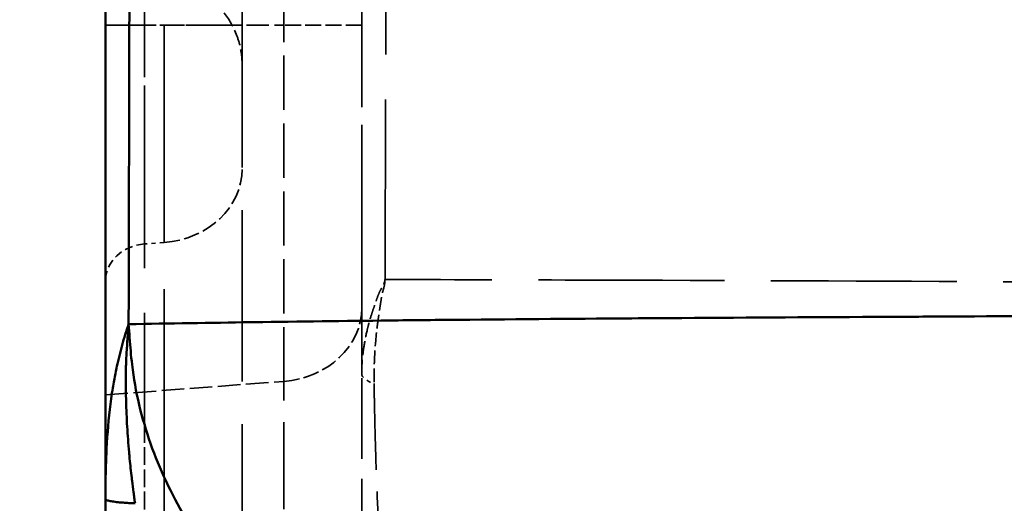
# Model space of a CAD drawing. Header units: millimetres. Extents: x 3278 to 6066, y 2420 to 4375.
# Tile 250 of 256: x 5336 to 5359, y 3360 to 3371. Entities that reach past the tile are written whole.
import ezdxf

# ---------------------------------------------------------------- set-up
doc = ezdxf.new("R2010")
doc.units = ezdxf.units.MM
doc.linetypes.add('DASHED', pattern=[0.2067, 0.1654, -0.0413])
for name, color, linetype, lineweight in [('AM_5', 3, 'Continuous', 25), ('Sichtbare Kanten(DIN)', 7, 'Continuous', 50), ('Sichtbare tangentiale Kanten(DIN)', 7, 'Continuous', 50), ('Verdeckte Kanten(DIN)', 7, 'DASHED', 35), ('Verdeckte tangentiale Kanten(DIN)', 7, 'DASHED', 35)]:
    doc.layers.add(name, color=color, linetype=linetype, lineweight=lineweight)
doc.styles.get("Standard").update_dxf_attribs({"font": 'ISOCP.SHX'})
doc.dimstyles.new('Standard$0', dxfattribs={"dimtxt": 0.18, "dimasz": 0.18, "dimexe": 0.18, "dimexo": 0.0625, "dimgap": 0.09, "dimtad": 0, "dimtih": 1, "dimtoh": 1, "dimdec": 4, "dimzin": 0, "dimdsep": 46, "dimtxsty": 'STANDARD', "dimcen": 0.09, "dimadec": 0, "dimazin": 0, "dimtfac": 1, "dimtdec": 4, "dimtofl": 0, "dimtmove": 0, "dimatfit": 3, "dimfxl": 1, "dimtolj": 1, "dimtzin": 0, "dimarcsym": 0})

# ---------------------------------------------------------------- blocks, each defined once
blk = doc.blocks.new('*D33')
at = {"layer": 'AM_5', "color": 0, "lineweight": -2, "transparency": 16777216}
for p, q in [((5338.341, 4235.228), (5308.192, 4235.228)), ((5308.372, 4233.428), (5308.372, 3736.745)), ((5308.372, 3212.967), (5308.372, 3709.65)), ((5338.341, 3211.167), (5308.192, 3211.167))]:
    blk.add_line(p, q, dxfattribs=at)
at = {"layer": 'AM_5', "color": 0, "transparency": 16777216}
for points in [[(5308.072, 4233.428), (5308.672, 4233.428), (5308.372, 4235.228)], [(5308.072, 3212.967), (5308.672, 3212.967), (5308.372, 3211.167)]]:
    blk.add_solid(points, dxfattribs=at)
at = {"layer": 'Defpoints', "color": 0, "transparency": 16777216}
for p in [(5338.404, 4235.228), (5308.372, 3211.167), (5338.404, 3211.167)]:
    blk.add_point(p, dxfattribs=at)
at = {"layer": 'AM_5', "color": 0, "transparency": 16777216, "insert": (5308.372, 3723.198), "char_height": 10, "attachment_point": 5, "rotation": 90}
blk.add_mtext('\\A1;102,5', dxfattribs=at)

msp = doc.modelspace()

# ---------------------------------------------------------------- linework, layer by layer
at = {"layer": 'Sichtbare Kanten(DIN)'}
for points, knots in [([(5338.404, 3359.903), (5338.404, 3362.685), (5338.404, 3365.467), (5338.404, 3368.249), (5338.404, 3369.574), (5338.404, 3370.9), (5338.404, 3372.225), (5338.404, 3372.711), (5338.404, 3373.197), (5338.404, 3373.683), (5338.404, 3374.523), (5338.404, 3375.362), (5338.404, 3376.201), (5338.404, 3377.526), (5338.404, 3378.851), (5338.404, 3380.176), (5338.404, 3381.502), (5338.404, 3382.827), (5338.404, 3384.152), (5338.404, 3385.267), (5338.404, 3386.382), (5338.404, 3387.497), (5338.404, 3387.707), (5338.404, 3387.917), (5338.404, 3388.128), (5338.404, 3389.453), (5338.404, 3390.778), (5338.404, 3392.103), (5338.404, 3396.017), (5338.404, 3399.931), (5338.404, 3403.844), (5338.404, 3405.149), (5338.404, 3406.453), (5338.404, 3407.758), (5338.404, 3409.063), (5338.404, 3410.367), (5338.404, 3411.672), (5338.404, 3412.822), (5338.404, 3413.973), (5338.404, 3415.123), (5338.404, 3415.277), (5338.404, 3415.431), (5338.404, 3415.585), (5338.404, 3416.89), (5338.404, 3418.194), (5338.404, 3419.499), (5338.404, 3426.022), (5338.404, 3432.544), (5338.404, 3439.067), (5338.404, 3440.295), (5338.404, 3441.522), (5338.404, 3442.75), (5338.404, 3442.827), (5338.404, 3442.904), (5338.404, 3442.981), (5338.404, 3444.285), (5338.404, 3445.59), (5338.404, 3446.894), (5338.404, 3448.199), (5338.404, 3449.504), (5338.404, 3450.808), (5338.404, 3452.113), (5338.404, 3453.417), (5338.404, 3454.722), (5338.404, 3456.026), (5338.404, 3457.331), (5338.404, 3458.635), (5338.404, 3459.94), (5338.404, 3461.244), (5338.404, 3462.549), (5338.404, 3463.854), (5338.404, 3465.158), (5338.404, 3466.463), (5338.404, 3467.767), (5338.404, 3469.072), (5338.404, 3470.376)], [14.025171, 14.025171, 14.025171, 14.025171, 22.371216, 22.371216, 22.371216, 26.346935, 26.346935, 26.346935, 27.805483, 27.805483, 27.805483, 30.322655, 30.322655, 30.322655, 34.298374, 34.298374, 34.298374, 38.274093, 38.274093, 38.274093, 41.618743, 41.618743, 41.618743, 42.249813, 42.249813, 42.249813, 46.225532, 46.225532, 46.225532, 57.966449, 57.966449, 57.966449, 61.880087, 61.880087, 61.880087, 65.793726, 65.793726, 65.793726, 69.245265, 69.245265, 69.245265, 69.707365, 69.707365, 69.707365, 73.621004, 73.621004, 73.621004, 93.189198, 93.189198, 93.189198, 96.871787, 96.871787, 96.871787, 97.102837, 97.102837, 97.102837, 101.016476, 101.016476, 101.016476, 104.930115, 104.930115, 104.930115, 108.843754, 108.843754, 108.843754, 112.757392, 112.757392, 112.757392, 116.671031, 116.671031, 116.671031, 120.58467, 120.58467, 120.58467, 124.498047, 124.498047, 124.498047, 124.498047]), ([(5338.404, 3359.903), (5338.404, 3359.848), (5338.404, 3359.793), (5338.404, 3359.737), (5338.404, 3359.671), (5338.404, 3359.604), (5338.404, 3359.537), (5338.404, 3359.404), (5338.404, 3359.27), (5338.404, 3359.136), (5338.404, 3359.098), (5338.404, 3359.059), (5338.404, 3359.02), (5338.404, 3358.925), (5338.404, 3358.83), (5338.404, 3358.735), (5338.404, 3358.668), (5338.404, 3358.601), (5338.404, 3358.534), (5338.404, 3358.467), (5338.404, 3358.4), (5338.404, 3358.333)], [0.13184, 0.13184, 0.13184, 0.13184, 0.298771, 0.298771, 0.298771, 0.499715, 0.499715, 0.499715, 0.901521, 0.901521, 0.901521, 1.017615, 1.017615, 1.017615, 1.303469, 1.303469, 1.303469, 1.50444, 1.50444, 1.50444, 1.705272, 1.705272, 1.705272, 1.705272])]:
    msp.add_open_spline(points, degree=3, knots=knots, dxfattribs=at)
at = {"layer": 'Sichtbare tangentiale Kanten(DIN)'}
for p, q in [((5339.316, 3361.641), (5339.316, 3361.636)), ((5339.778, 3360.413), (5339.778, 3360.414))]:
    msp.add_line(p, q, dxfattribs=at)
for points, knots in [([(5338.946, 3364), (5338.963, 3371.172), (5338.979, 3378.407), (5338.994, 3385.683), (5339.017, 3396.5), (5339.038, 3407.369), (5339.058, 3418.125), (5339.063, 3421.382), (5339.069, 3424.631), (5339.075, 3427.88), (5339.087, 3434.606), (5339.098, 3441.282), (5339.107, 3447.806), (5339.119, 3455.334), (5339.129, 3462.663), (5339.143, 3470.378)], [0.0000308, 0.0000308, 0.0000308, 0.0000308, 0.2022706, 0.2022706, 0.2022706, 0.5029162, 0.5029162, 0.5029162, 0.5939393, 0.5939393, 0.5939393, 0.7824526, 0.7824526, 0.7824526, 0.9999994, 0.9999994, 0.9999994, 0.9999994]), ([(5386.461, 3364.348), (5386.241, 3364.345), (5386.021, 3364.342), (5385.8, 3364.339), (5384.897, 3364.328), (5383.991, 3364.318), (5383.082, 3364.308), (5382.974, 3364.307), (5382.865, 3364.306), (5382.756, 3364.305), (5381.117, 3364.289), (5379.472, 3364.276), (5377.821, 3364.265), (5377.421, 3364.262), (5377.021, 3364.26), (5376.62, 3364.258), (5375.25, 3364.249), (5373.876, 3364.243), (5372.498, 3364.237), (5371.81, 3364.233), (5371.12, 3364.231), (5370.429, 3364.228), (5369.329, 3364.223), (5368.227, 3364.219), (5367.123, 3364.215), (5366.148, 3364.211), (5365.171, 3364.208), (5364.194, 3364.204), (5363.591, 3364.201), (5362.988, 3364.198), (5362.384, 3364.196), (5360.898, 3364.189), (5359.408, 3364.182), (5357.914, 3364.174), (5357.419, 3364.172), (5356.924, 3364.169), (5356.429, 3364.166), (5354.82, 3364.158), (5353.207, 3364.149), (5351.592, 3364.138), (5351.208, 3364.136), (5350.824, 3364.133), (5350.44, 3364.131), (5349.002, 3364.12), (5347.563, 3364.108), (5346.125, 3364.094), (5345.835, 3364.091), (5345.546, 3364.088), (5345.257, 3364.085), (5344.2, 3364.073), (5343.144, 3364.061), (5342.089, 3364.046), (5341.996, 3364.045), (5341.903, 3364.043), (5341.81, 3364.042), (5340.855, 3364.028), (5339.901, 3364.013), (5338.946, 3363.997)], [-29.120431, -29.120431, -29.120431, -29.120431, -28.111844, -28.111844, -28.111844, -23.971121, -23.971121, -23.971121, -23.47453, -23.47453, -23.47453, -16.008276, -16.008276, -16.008276, -14.199768, -14.199768, -14.199768, -8.016418, -8.016418, -8.016418, -4.925514, -4.925514, -4.925514, 0, 0, 0, 4.349381, 4.349381, 4.349381, 7.029678, 7.029678, 7.029678, 13.624114, 13.624114, 13.624114, 15.807465, 15.807465, 15.807465, 22.898752, 22.898752, 22.898752, 24.585251, 24.585251, 24.585251, 30.903163, 30.903163, 30.903163, 32.173325, 32.173325, 32.173325, 36.810668, 36.810668, 36.810668, 37.21912, 37.21912, 37.21912, 41.414883, 41.414883, 41.414883, 41.414883]), ([(5338.404, 3359.903), (5338.404, 3359.947), (5338.404, 3359.992), (5338.404, 3360.036), (5338.404, 3360.08), (5338.404, 3360.124), (5338.405, 3360.168), (5338.406, 3360.256), (5338.407, 3360.344), (5338.408, 3360.432), (5338.412, 3360.608), (5338.417, 3360.783), (5338.425, 3360.958), (5338.44, 3361.306), (5338.465, 3361.65), (5338.504, 3361.995), (5338.524, 3362.166), (5338.548, 3362.337), (5338.575, 3362.505), (5338.584, 3362.563), (5338.594, 3362.62), (5338.604, 3362.678), (5338.624, 3362.79), (5338.646, 3362.898), (5338.67, 3363.009), (5338.707, 3363.174), (5338.749, 3363.343), (5338.794, 3363.506), (5338.817, 3363.589), (5338.841, 3363.671), (5338.866, 3363.753), (5338.879, 3363.793), (5338.891, 3363.834), (5338.905, 3363.875), (5338.918, 3363.916), (5338.932, 3363.956), (5338.946, 3363.997)], [0, 0, 0, 0, 0.031388, 0.031388, 0.031388, 0.062778, 0.062778, 0.062778, 0.12554, 0.12554, 0.12554, 0.25083, 0.25083, 0.25083, 0.500388, 0.500388, 0.500388, 0.624139, 0.624139, 0.624139, 0.666667, 0.666667, 0.666667, 0.749527, 0.749527, 0.749527, 0.873374, 0.873374, 0.873374, 0.936718, 0.936718, 0.936718, 0.968468, 0.968468, 0.968468, 1, 1, 1, 1]), ([(5338.946, 3363.997), (5338.943, 3363.964), (5338.94, 3363.931), (5338.938, 3363.897), (5338.937, 3363.887), (5338.936, 3363.877), (5338.935, 3363.866), (5338.932, 3363.823), (5338.928, 3363.779), (5338.925, 3363.735), (5338.924, 3363.723), (5338.924, 3363.71), (5338.923, 3363.698), (5338.918, 3363.624), (5338.913, 3363.55), (5338.908, 3363.477), (5338.906, 3363.453), (5338.905, 3363.429), (5338.903, 3363.406), (5338.897, 3363.313), (5338.891, 3363.22), (5338.887, 3363.127), (5338.885, 3363.078), (5338.884, 3363.028), (5338.882, 3362.978), (5338.881, 3362.926), (5338.88, 3362.874), (5338.88, 3362.822), (5338.879, 3362.716), (5338.88, 3362.61), (5338.881, 3362.504), (5338.881, 3362.478), (5338.882, 3362.452), (5338.882, 3362.426), (5338.883, 3362.35), (5338.885, 3362.274), (5338.887, 3362.197), (5338.889, 3362.097), (5338.893, 3361.997), (5338.897, 3361.897), (5338.901, 3361.797), (5338.906, 3361.697), (5338.912, 3361.597), (5338.924, 3361.397), (5338.938, 3361.197), (5338.956, 3360.997), (5338.961, 3360.947), (5338.965, 3360.897), (5338.97, 3360.848), (5338.985, 3360.698), (5339.001, 3360.548), (5339.018, 3360.399), (5339.021, 3360.374), (5339.024, 3360.349), (5339.027, 3360.324), (5339.038, 3360.237), (5339.049, 3360.15), (5339.06, 3360.063), (5339.063, 3360.042), (5339.066, 3360.021), (5339.069, 3360), (5339.072, 3359.978), (5339.075, 3359.955), (5339.078, 3359.932), (5339.084, 3359.888), (5339.09, 3359.845), (5339.096, 3359.801)], [0, 0, 0, 0, 0.023795, 0.023795, 0.023795, 0.031249, 0.031249, 0.031249, 0.062483, 0.062483, 0.062483, 0.071384, 0.071384, 0.071384, 0.123977, 0.123977, 0.123977, 0.140975, 0.140975, 0.140975, 0.207282, 0.207282, 0.207282, 0.242872, 0.242872, 0.242872, 0.280094, 0.280094, 0.280094, 0.355485, 0.355485, 0.355485, 0.373989, 0.373989, 0.373989, 0.428507, 0.428507, 0.428507, 0.500101, 0.500101, 0.500101, 0.571456, 0.571456, 0.571456, 0.71431, 0.71431, 0.71431, 0.750023, 0.750023, 0.750023, 0.857155, 0.857155, 0.857155, 0.87501, 0.87501, 0.87501, 0.937503, 0.937503, 0.937503, 0.952385, 0.952385, 0.952385, 0.96875, 0.96875, 0.96875, 1, 1, 1, 1]), ([(5338.946, 3363.997), (5338.953, 3363.892), (5338.975, 3363.576), (5339.028, 3362.942), (5339.174, 3362.107), (5339.445, 3361.193), (5339.929, 3360.02), (5340.737, 3358.65), (5341.756, 3357.437), (5342.661, 3356.558), (5343.615, 3355.733), (5344.892, 3354.805), (5346.521, 3353.848), (5348.79, 3352.762), (5351.763, 3351.723), (5355.04, 3351.022), (5357.536, 3350.732), (5358.788, 3350.657), (5359.206, 3350.639)], [0, 0, 0, 0, 0.011909, 0.035727, 0.071442, 0.107159, 0.142878, 0.214255, 0.285654, 0.321384, 0.357114, 0.428551, 0.499995, 0.571447, 0.714279, 0.857134, 0.952378, 1, 1, 1, 1]), ([(5339.096, 3359.801), (5339.052, 3359.803), (5339.009, 3359.805), (5338.968, 3359.807), (5338.962, 3359.807), (5338.957, 3359.808), (5338.951, 3359.808), (5338.905, 3359.81), (5338.86, 3359.813), (5338.817, 3359.817), (5338.789, 3359.819), (5338.761, 3359.821), (5338.736, 3359.824), (5338.683, 3359.829), (5338.636, 3359.834), (5338.595, 3359.84), (5338.554, 3359.846), (5338.519, 3359.853), (5338.49, 3359.86), (5338.476, 3359.863), (5338.464, 3359.867), (5338.453, 3359.87), (5338.436, 3359.875), (5338.424, 3359.881), (5338.416, 3359.886), (5338.415, 3359.887), (5338.414, 3359.888), (5338.413, 3359.888), (5338.407, 3359.893), (5338.404, 3359.898), (5338.404, 3359.903)], [0, 0, 0, 0, 0.111111, 0.111111, 0.111111, 0.125642, 0.125642, 0.125642, 0.25035, 0.25035, 0.25035, 0.333333, 0.333333, 0.333333, 0.49999, 0.49999, 0.49999, 0.666667, 0.666667, 0.666667, 0.749636, 0.749636, 0.749636, 0.87435, 0.87435, 0.87435, 0.888889, 0.888889, 0.888889, 1, 1, 1, 1])]:
    msp.add_open_spline(points, degree=3, knots=knots, dxfattribs=at)
at = {"layer": 'Verdeckte Kanten(DIN)', "ltscale": 24.240145}
msp.add_line((5341.604, 3357.643), (5341.604, 3470.378), dxfattribs=at)
at = {"layer": 'Verdeckte Kanten(DIN)', "ltscale": 26.010389}
msp.add_open_spline([(5344.404, 3470.354), (5344.404, 3465.872), (5344.404, 3461.391), (5344.404, 3456.91), (5344.404, 3452.428), (5344.404, 3447.946), (5344.404, 3443.465), (5344.404, 3434.505), (5344.404, 3425.544), (5344.404, 3416.576), (5344.404, 3412.095), (5344.404, 3407.612), (5344.404, 3403.132), (5344.404, 3400.982), (5344.404, 3398.832), (5344.404, 3396.683), (5344.404, 3394.351), (5344.404, 3392.02), (5344.404, 3389.688), (5344.404, 3385.541), (5344.404, 3381.393), (5344.404, 3377.246), (5344.404, 3376.912), (5344.404, 3376.579), (5344.404, 3376.245), (5344.404, 3374.004), (5344.404, 3371.764), (5344.404, 3369.523), (5344.404, 3367.294), (5344.404, 3365.065), (5344.404, 3362.835)], degree=3, knots=[0, 0, 0, 0, 13.446145, 13.446145, 13.446145, 26.896233, 26.896233, 26.896233, 53.78761, 53.78761, 53.78761, 67.225531, 67.225531, 67.225531, 73.674285, 73.674285, 73.674285, 80.670131, 80.670131, 80.670131, 93.113153, 93.113153, 93.113153, 94.114757, 94.114757, 94.114757, 100.837046, 100.837046, 100.837046, 107.52677, 107.52677, 107.52677, 107.52677], dxfattribs=at)
at = {"layer": 'Verdeckte Kanten(DIN)', "ltscale": 10.062853}
msp.add_open_spline([(5344.404, 3362.837), (5344.404, 3367.239), (5344.404, 3371.641), (5344.404, 3376.043)], degree=3, dxfattribs=at)
at = {"layer": 'Verdeckte Kanten(DIN)', "ltscale": 2.260276}
msp.add_open_spline([(5341.604, 3370.06), (5341.604, 3370.172), (5341.594, 3370.285), (5341.557, 3370.504), (5341.529, 3370.611), (5341.425, 3370.914), (5341.322, 3371.105), (5341.066, 3371.44), (5340.91, 3371.589), (5340.562, 3371.828), (5340.366, 3371.921), (5340.038, 3372.016), (5339.908, 3372.041), (5339.778, 3372.052)], degree=3, knots=[0, 0, 0, 0, 0.0337651, 0.0337651, 0.0666113, 0.0666113, 0.1299069, 0.1299069, 0.1932019, 0.1932019, 0.2564967, 0.2564967, 0.2957508, 0.2957508, 0.2957508, 0.2957508], dxfattribs=at)
at = {"layer": 'Verdeckte Kanten(DIN)', "ltscale": 0.001741}
msp.add_open_spline([(5344.404, 3362.835), (5344.404, 3362.836), (5344.404, 3362.837), (5344.404, 3362.837)], degree=3, dxfattribs=at)
at = {"layer": 'Verdeckte Kanten(DIN)', "ltscale": 11.415985}
msp.add_open_spline([(5344.404, 3356.124), (5344.404, 3356.124), (5344.404, 3356.124), (5344.404, 3356.124), (5344.404, 3356.125), (5344.404, 3356.126), (5344.404, 3356.128), (5344.404, 3356.131), (5344.404, 3356.137), (5344.404, 3356.144), (5344.404, 3356.159), (5344.404, 3356.182), (5344.404, 3356.213), (5344.404, 3356.275), (5344.404, 3356.37), (5344.404, 3356.496), (5344.404, 3356.566), (5344.404, 3356.646), (5344.404, 3356.736), (5344.404, 3356.809), (5344.404, 3356.889), (5344.404, 3356.976), (5344.404, 3357.169), (5344.404, 3357.398), (5344.404, 3357.664), (5344.404, 3357.802), (5344.404, 3357.949), (5344.404, 3358.107), (5344.404, 3358.255), (5344.404, 3358.413), (5344.404, 3358.58), (5344.404, 3358.925), (5344.404, 3359.311), (5344.404, 3359.743), (5344.404, 3359.894), (5344.404, 3360.05), (5344.404, 3360.212), (5344.404, 3360.514), (5344.404, 3360.833), (5344.404, 3361.17), (5344.404, 3361.429), (5344.404, 3361.698), (5344.404, 3361.976), (5344.404, 3362.115), (5344.404, 3362.257), (5344.404, 3362.4), (5344.404, 3362.471), (5344.404, 3362.544), (5344.404, 3362.616), (5344.404, 3362.689), (5344.404, 3362.762), (5344.404, 3362.835)], degree=3, knots=[0, 0, 0, 0, 0.234088, 0.234088, 0.234088, 0.468191, 0.468191, 0.468191, 0.936419, 0.936419, 0.936419, 1.87286, 1.87286, 1.87286, 3.744975, 3.744975, 3.744975, 4.779498, 4.779498, 4.779498, 5.617292, 5.617292, 5.617292, 7.489694, 7.489694, 7.489694, 8.455024, 8.455024, 8.455024, 9.362336, 9.362336, 9.362336, 11.234868, 11.234868, 11.234868, 11.88929, 11.88929, 11.88929, 13.107438, 13.107438, 13.107438, 14.043186, 14.043186, 14.043186, 14.510885, 14.510885, 14.510885, 14.744828, 14.744828, 14.744828, 14.978918, 14.978918, 14.978918, 14.978918], dxfattribs=at)
at = {"layer": 'Verdeckte tangentiale Kanten(DIN)', "ltscale": 25.349535}
msp.add_line((5339.317, 4160.703), (5339.316, 3361.641), dxfattribs=at)
at = {"layer": 'Verdeckte tangentiale Kanten(DIN)', "ltscale": 26.599857}
msp.add_line((5339.778, 3360.414), (5339.778, 3470.378), dxfattribs=at)
at = {"layer": 'Verdeckte tangentiale Kanten(DIN)', "ltscale": 4.465518}
msp.add_line((5342.578, 3371.001), (5342.578, 3376.862), dxfattribs=at)
at = {"layer": 'Verdeckte tangentiale Kanten(DIN)', "ltscale": 3.192367}
for p, q in [((5338.404, 3371.001), (5342.578, 3371.001)), ((5338.404, 3362.341), (5342.578, 3362.657))]:
    msp.add_line(p, q, dxfattribs=at)
at = {"layer": 'Verdeckte tangentiale Kanten(DIN)', "ltscale": 0.352821}
msp.add_line((5339.778, 3371.001), (5339.316, 3371.001), dxfattribs=at)
at = {"layer": 'Verdeckte tangentiale Kanten(DIN)', "ltscale": 0.352825}
msp.add_line((5339.778, 3365.909), (5339.316, 3365.874), dxfattribs=at)
at = {"layer": 'Verdeckte tangentiale Kanten(DIN)', "ltscale": 12.337661}
msp.add_line((5342.578, 3354.56), (5342.578, 3362.657), dxfattribs=at)
at = {"layer": 'Verdeckte tangentiale Kanten(DIN)', "ltscale": 2.516544}
msp.add_line((5339.316, 3361.636), (5339.316, 3358.333), dxfattribs=at)
at = {"layer": 'Verdeckte tangentiale Kanten(DIN)', "ltscale": 22.859491}
msp.add_line((5339.778, 3301.35), (5339.778, 3360.413), dxfattribs=at)
at = {"layer": 'Verdeckte tangentiale Kanten(DIN)', "ltscale": 1.130149}
msp.add_ellipse((5339.404, 3371.001), major_axis=(-1, 0), ratio=0.00001, start_param=0.000043, end_param=1.48354, dxfattribs=at)
at = {"layer": 'Verdeckte tangentiale Kanten(DIN)', "ltscale": 2.260414}
msp.add_ellipse((5339.604, 3371.001), major_axis=(2, 0), ratio=0.00001, start_param=0.000081, end_param=1.483562, dxfattribs=at)
at = {"layer": 'Verdeckte tangentiale Kanten(DIN)'}
msp.add_ellipse((5339.604, 3371.001), major_axis=(2, 0.001), ratio=0.00001, start_param=0.000017, end_param=0.000034, dxfattribs=at)
at = {"layer": 'Verdeckte tangentiale Kanten(DIN)', "ltscale": 2.260439}
for centre, ratio, start_param, end_param in [((5342.404, 3371.001), 0.00001, 0, 1.48353), ((5342.404, 3364.383), 0.866025, 4.799655, 6.283185)]:
    msp.add_ellipse(centre, major_axis=(2, 0), ratio=ratio, start_param=start_param, end_param=end_param, dxfattribs=at)
at = {"layer": 'Verdeckte tangentiale Kanten(DIN)', "ltscale": 2.26044}
msp.add_ellipse((5339.604, 3367.634), major_axis=(2, 0), ratio=0.866025, start_param=4.799655, end_param=6.283185, dxfattribs=at)
at = {"layer": 'Verdeckte tangentiale Kanten(DIN)', "ltscale": 1.13017}
msp.add_ellipse((5339.404, 3365.011), major_axis=(-1, 0), ratio=0.866025, start_param=4.799655, end_param=6.283185, dxfattribs=at)
at = {"layer": 'Verdeckte tangentiale Kanten(DIN)', "ltscale": 0.594115}
msp.add_ellipse((5345.404, 3362.835), major_axis=(-1, 0), ratio=0.327092, start_param=0.000014, end_param=0.779949, dxfattribs=at)
at = {"layer": 'Verdeckte tangentiale Kanten(DIN)', "ltscale": 25.477654}
msp.add_open_spline([(5344.95, 3365.046), (5344.955, 3366.549), (5344.959, 3368.052), (5344.964, 3369.556), (5344.971, 3371.794), (5344.977, 3374.032), (5344.983, 3376.271), (5344.983, 3376.429), (5344.984, 3376.587), (5344.984, 3376.744), (5344.995, 3381.066), (5345.006, 3385.388), (5345.015, 3389.71), (5345.023, 3393.189), (5345.03, 3396.669), (5345.037, 3400.148), (5345.039, 3401.152), (5345.041, 3402.155), (5345.043, 3403.157), (5345.051, 3407.635), (5345.058, 3412.112), (5345.065, 3416.59), (5345.075, 3422.811), (5345.084, 3429.035), (5345.093, 3435.256), (5345.096, 3437.996), (5345.1, 3440.736), (5345.103, 3443.475), (5345.109, 3447.958), (5345.114, 3452.441), (5345.12, 3456.924), (5345.121, 3457.503), (5345.121, 3458.083), (5345.122, 3458.662), (5345.127, 3462.563), (5345.132, 3466.464), (5345.137, 3470.365)], degree=3, knots=[0.0000252, 0.0000252, 0.0000252, 0.0000252, 0.0428478, 0.0428478, 0.0428478, 0.1066131, 0.1066131, 0.1066131, 0.1111107, 0.1111107, 0.1111107, 0.2342264, 0.2342264, 0.2342264, 0.3333322, 0.3333322, 0.3333322, 0.3619023, 0.3619023, 0.3619023, 0.4894531, 0.4894531, 0.4894531, 0.6666661, 0.6666661, 0.6666661, 0.7447006, 0.7447006, 0.7447006, 0.8723875, 0.8723875, 0.8723875, 0.8888887, 0.8888887, 0.8888887, 1, 1, 1, 1], dxfattribs=at)
at = {"layer": 'Verdeckte tangentiale Kanten(DIN)', "ltscale": 4.72361}
msp.add_open_spline([(5339.316, 3365.874), (5339.316, 3365.988), (5339.316, 3366.114), (5339.316, 3366.251), (5339.316, 3366.268), (5339.316, 3366.286), (5339.316, 3366.304), (5339.316, 3366.461), (5339.316, 3366.632), (5339.316, 3366.815), (5339.316, 3366.937), (5339.316, 3367.064), (5339.316, 3367.196), (5339.316, 3367.46), (5339.316, 3367.743), (5339.316, 3368.041), (5339.316, 3368.339), (5339.316, 3368.652), (5339.316, 3368.977), (5339.316, 3369.138), (5339.316, 3369.303), (5339.316, 3369.469), (5339.316, 3369.748), (5339.316, 3370.032), (5339.316, 3370.317), (5339.316, 3370.545), (5339.316, 3370.773), (5339.316, 3371.001)], degree=3, knots=[0, 0, 0, 0, 0.111105, 0.111105, 0.111105, 0.125434, 0.125434, 0.125434, 0.25023, 0.25023, 0.25023, 0.333316, 0.333316, 0.333316, 0.499944, 0.499944, 0.499944, 0.66668, 0.66668, 0.66668, 0.749819, 0.749819, 0.749819, 0.888893, 0.888893, 0.888893, 1, 1, 1, 1], dxfattribs=at)
at = {"layer": 'Verdeckte tangentiale Kanten(DIN)', "ltscale": 4.691405}
msp.add_open_spline([(5339.778, 3371.001), (5339.778, 3370.775), (5339.778, 3370.548), (5339.778, 3370.321), (5339.778, 3370.038), (5339.778, 3369.756), (5339.778, 3369.48), (5339.778, 3369.314), (5339.778, 3369.151), (5339.778, 3368.99), (5339.778, 3368.668), (5339.778, 3368.357), (5339.778, 3368.061), (5339.778, 3367.765), (5339.778, 3367.484), (5339.778, 3367.222), (5339.778, 3367.091), (5339.778, 3366.964), (5339.778, 3366.843), (5339.778, 3366.641), (5339.778, 3366.453), (5339.778, 3366.283), (5339.778, 3366.147), (5339.778, 3366.022), (5339.778, 3365.909)], degree=3, knots=[0, 0, 0, 0, 0.111111, 0.111111, 0.111111, 0.250212, 0.250212, 0.250212, 0.333332, 0.333332, 0.333332, 0.5, 0.5, 0.5, 0.666668, 0.666668, 0.666668, 0.749788, 0.749788, 0.749788, 0.888889, 0.888889, 0.888889, 1, 1, 1, 1], dxfattribs=at)
at = {"layer": 'Verdeckte tangentiale Kanten(DIN)', "ltscale": 7.686879}
msp.add_open_spline([(5342.578, 3362.657), (5342.578, 3362.843), (5342.578, 3363.048), (5342.578, 3363.271), (5342.578, 3363.551), (5342.578, 3363.858), (5342.578, 3364.191), (5342.578, 3364.389), (5342.578, 3364.596), (5342.578, 3364.811), (5342.578, 3365.24), (5342.578, 3365.699), (5342.578, 3366.183), (5342.578, 3366.667), (5342.578, 3367.175), (5342.578, 3367.701), (5342.578, 3367.966), (5342.578, 3368.234), (5342.578, 3368.506), (5342.578, 3368.916), (5342.578, 3369.334), (5342.578, 3369.754), (5342.578, 3369.798), (5342.578, 3369.842), (5342.578, 3369.885), (5342.578, 3370.257), (5342.578, 3370.629), (5342.578, 3371.001)], degree=3, knots=[0, 0, 0, 0, 0.111256, 0.111256, 0.111256, 0.250521, 0.250521, 0.250521, 0.333768, 0.333768, 0.333768, 0.499902, 0.499902, 0.499902, 0.666191, 0.666191, 0.666191, 0.749684, 0.749684, 0.749684, 0.875567, 0.875567, 0.875567, 0.88873, 0.88873, 0.88873, 1, 1, 1, 1], dxfattribs=at)
at = {"layer": 'Verdeckte tangentiale Kanten(DIN)', "ltscale": 2.022933}
msp.add_open_spline([(5344.404, 3362.837), (5344.404, 3362.86), (5344.404, 3362.882), (5344.404, 3362.904), (5344.405, 3362.927), (5344.405, 3362.95), (5344.406, 3362.973), (5344.408, 3363.019), (5344.41, 3363.065), (5344.413, 3363.111), (5344.42, 3363.203), (5344.43, 3363.294), (5344.442, 3363.386), (5344.446, 3363.414), (5344.45, 3363.441), (5344.454, 3363.468), (5344.473, 3363.593), (5344.497, 3363.718), (5344.527, 3363.843), (5344.534, 3363.875), (5344.542, 3363.907), (5344.551, 3363.939), (5344.574, 3364.032), (5344.601, 3364.124), (5344.631, 3364.217), (5344.645, 3364.263), (5344.66, 3364.308), (5344.676, 3364.354), (5344.677, 3364.358), (5344.679, 3364.362), (5344.68, 3364.367), (5344.695, 3364.408), (5344.709, 3364.45), (5344.724, 3364.492), (5344.727, 3364.5), (5344.729, 3364.508), (5344.732, 3364.516), (5344.745, 3364.554), (5344.758, 3364.593), (5344.772, 3364.631), (5344.774, 3364.636), (5344.776, 3364.641), (5344.778, 3364.646), (5344.793, 3364.687), (5344.81, 3364.728), (5344.83, 3364.769), (5344.842, 3364.791), (5344.855, 3364.814), (5344.867, 3364.837), (5344.88, 3364.86), (5344.893, 3364.882), (5344.905, 3364.905), (5344.905, 3364.906), (5344.906, 3364.907), (5344.906, 3364.908), (5344.917, 3364.93), (5344.927, 3364.952), (5344.934, 3364.975), (5344.938, 3364.986), (5344.941, 3364.998), (5344.943, 3365.01), (5344.945, 3365.022), (5344.945, 3365.034), (5344.947, 3365.044)], degree=3, knots=[0.00239, 0.00239, 0.00239, 0.00239, 0.083035, 0.083035, 0.083035, 0.166064, 0.166064, 0.166064, 0.33211, 0.33211, 0.33211, 0.664208, 0.664208, 0.664208, 0.762625, 0.762625, 0.762625, 1.212495, 1.212495, 1.212495, 1.328413, 1.328413, 1.328413, 1.662365, 1.662365, 1.662365, 1.82657, 1.82657, 1.82657, 1.842059, 1.842059, 1.842059, 1.992621, 1.992621, 1.992621, 2.021753, 2.021753, 2.021753, 2.158675, 2.158675, 2.158675, 2.176816, 2.176816, 2.176816, 2.324726, 2.324726, 2.324726, 2.407749, 2.407749, 2.407749, 2.490778, 2.490778, 2.490778, 2.494355, 2.494355, 2.494355, 2.573546, 2.573546, 2.573546, 2.614853, 2.614853, 2.614853, 2.656829, 2.656829, 2.656829, 2.656829], dxfattribs=at)
at = {"layer": 'Verdeckte tangentiale Kanten(DIN)', "ltscale": 1.941748}
msp.add_open_spline([(5344.947, 3365.044), (5344.948, 3365.03), (5344.947, 3365.017), (5344.947, 3365.003), (5344.946, 3364.99), (5344.945, 3364.976), (5344.943, 3364.963), (5344.94, 3364.937), (5344.936, 3364.911), (5344.93, 3364.886), (5344.925, 3364.86), (5344.918, 3364.836), (5344.91, 3364.811), (5344.904, 3364.789), (5344.897, 3364.766), (5344.891, 3364.743), (5344.879, 3364.691), (5344.869, 3364.638), (5344.86, 3364.584), (5344.853, 3364.542), (5344.847, 3364.5), (5344.841, 3364.458), (5344.839, 3364.449), (5344.838, 3364.44), (5344.837, 3364.431), (5344.829, 3364.38), (5344.821, 3364.33), (5344.813, 3364.279), (5344.805, 3364.229), (5344.798, 3364.178), (5344.791, 3364.128), (5344.776, 3364.026), (5344.763, 3363.924), (5344.752, 3363.822), (5344.733, 3363.649), (5344.719, 3363.475), (5344.709, 3363.302), (5344.707, 3363.272), (5344.705, 3363.242), (5344.704, 3363.212), (5344.699, 3363.111), (5344.695, 3363.01), (5344.693, 3362.909), (5344.692, 3362.858), (5344.692, 3362.807), (5344.692, 3362.757), (5344.692, 3362.732), (5344.692, 3362.706), (5344.692, 3362.681), (5344.692, 3362.656), (5344.692, 3362.631), (5344.693, 3362.605)], degree=3, knots=[0.000261, 0.000261, 0.000261, 0.000261, 0.041876, 0.041876, 0.041876, 0.081731, 0.081731, 0.081731, 0.160009, 0.160009, 0.160009, 0.238864, 0.238864, 0.238864, 0.311424, 0.311424, 0.311424, 0.477265, 0.477265, 0.477265, 0.608642, 0.608642, 0.608642, 0.636558, 0.636558, 0.636558, 0.795752, 0.795752, 0.795752, 0.95307, 0.95307, 0.95307, 1.273304, 1.273304, 1.273304, 1.815359, 1.815359, 1.815359, 1.909674, 1.909674, 1.909674, 2.227958, 2.227958, 2.227958, 2.387084, 2.387084, 2.387084, 2.466656, 2.466656, 2.466656, 2.54624, 2.54624, 2.54624, 2.54624], dxfattribs=at)
at = {"layer": 'Verdeckte tangentiale Kanten(DIN)', "ltscale": 26.325869}
msp.add_open_spline([(5390.984, 3364.805), (5389.332, 3364.812), (5384.351, 3364.839), (5374.249, 3364.909), (5362.251, 3364.982), (5351.876, 3365.023), (5346.682, 3365.038), (5344.951, 3365.043)], degree=3, knots=[0, 0, 0, 0, 0.11111, 0.333329, 0.666663, 0.888888, 1, 1, 1, 1], dxfattribs=at)
at = {"layer": 'Verdeckte tangentiale Kanten(DIN)', "ltscale": 12.229439}
msp.add_open_spline([(5344.693, 3362.605), (5344.694, 3362.524), (5344.695, 3362.442), (5344.697, 3362.361), (5344.698, 3362.28), (5344.7, 3362.2), (5344.701, 3362.121), (5344.705, 3361.962), (5344.708, 3361.805), (5344.712, 3361.651), (5344.717, 3361.423), (5344.724, 3361.2), (5344.73, 3360.983), (5344.733, 3360.908), (5344.735, 3360.833), (5344.737, 3360.759), (5344.751, 3360.334), (5344.767, 3359.934), (5344.784, 3359.559), (5344.79, 3359.429), (5344.796, 3359.302), (5344.802, 3359.178), (5344.817, 3358.883), (5344.832, 3358.605), (5344.848, 3358.346), (5344.859, 3358.182), (5344.869, 3358.025), (5344.88, 3357.875), (5344.894, 3357.687), (5344.908, 3357.51), (5344.923, 3357.344), (5344.938, 3357.166), (5344.955, 3357.001), (5344.971, 3356.847), (5344.992, 3356.664), (5345.012, 3356.497), (5345.033, 3356.346), (5345.046, 3356.25), (5345.059, 3356.161), (5345.072, 3356.077), (5345.097, 3355.917), (5345.122, 3355.778), (5345.146, 3355.66), (5345.155, 3355.619), (5345.163, 3355.58), (5345.172, 3355.544), (5345.2, 3355.422), (5345.228, 3355.327), (5345.257, 3355.259), (5345.261, 3355.249), (5345.265, 3355.239), (5345.269, 3355.23), (5345.285, 3355.195), (5345.302, 3355.169), (5345.318, 3355.151), (5345.326, 3355.143), (5345.335, 3355.136), (5345.343, 3355.131), (5345.347, 3355.129), (5345.352, 3355.127), (5345.356, 3355.126), (5345.36, 3355.125), (5345.364, 3355.125), (5345.369, 3355.124)], degree=3, knots=[0, 0, 0, 0, 0.250665, 0.250665, 0.250665, 0.501345, 0.501345, 0.501345, 1.002823, 1.002823, 1.002823, 1.747482, 1.747482, 1.747482, 2.006113, 2.006113, 2.006113, 3.494965, 3.494965, 3.494965, 4.012185, 4.012185, 4.012185, 5.242447, 5.242447, 5.242447, 6.018209, 6.018209, 6.018209, 6.98993, 6.98993, 6.98993, 8.024332, 8.024332, 8.024332, 9.254683, 9.254683, 9.254683, 10.030532, 10.030532, 10.030532, 11.519435, 11.519435, 11.519435, 12.036699, 12.036699, 12.036699, 13.784188, 13.784188, 13.784188, 14.042822, 14.042822, 14.042822, 15.045902, 15.045902, 15.045902, 15.547422, 15.547422, 15.547422, 15.798182, 15.798182, 15.798182, 16.048941, 16.048941, 16.048941, 16.048941], dxfattribs=at)

# ---------------------------------------------------------------- dimensions: what is measured, and where the dimension line sits
at = {"layer": 'AM_5'}
dim = msp.add_linear_dim(base=(5308.372, 3211.167), p1=(5338.404, 4235.228), p2=(5338.404, 3211.167), angle=90, text='102,5', dimstyle='Standard$0', override={"dimtxt": 10, "dimasz": 1.8, "dimtih": 0, "dimdec": 1}, dxfattribs=at)
dim.commit()
dim.dimension.update_dxf_attribs({"geometry": '*D33', "text_midpoint": (5308.372, 3723.198)})

doc.saveas('drawing.dxf')
